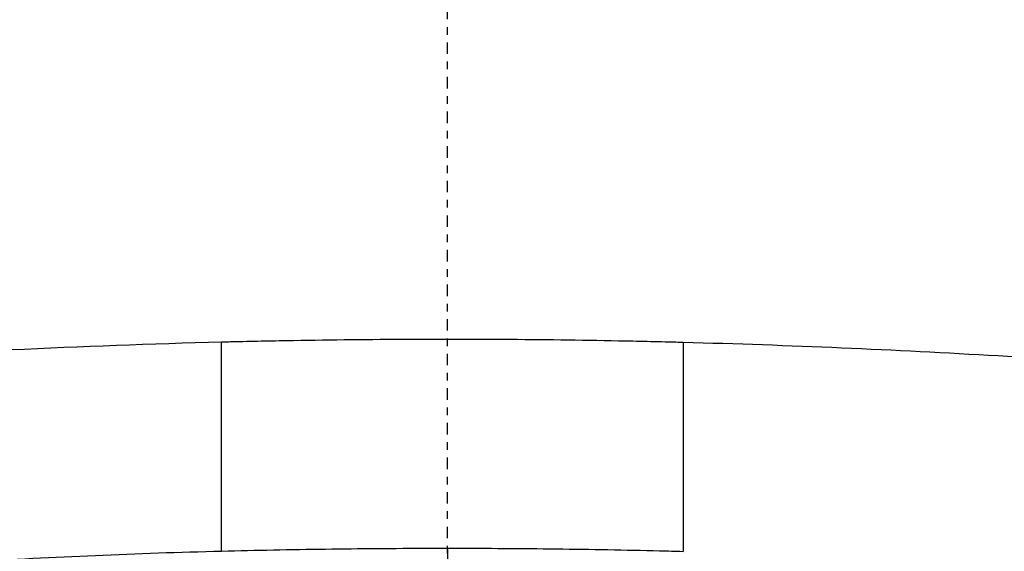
# Model space of a CAD drawing. Header units: millimetres. Extents: x 0 to 4378, y 0 to 2397.
# Tile 185 of 256: x 749 to 762, y 1724 to 1731. Entities that reach past the tile are written whole.
import ezdxf

# ---------------------------------------------------------------- set-up
doc = ezdxf.new("R2010")
doc.units = ezdxf.units.MM
doc.header["$LTSCALE"] = 0.2
doc.linetypes.add('CENTER2', pattern=[1.125, 0.75, -0.125, 0.125, -0.125])
doc.layers.add('02_Center Line', color=1, linetype='CENTER2')

# ---------------------------------------------------------------- blocks, each defined once
blk = doc.blocks.new('Blk$A14R2-0W24V')
blk.add_line((0.009, 1223.406), (0.009, 1223.946))
blk.add_ellipse((-2.97, 1243.63), major_axis=(0.015, -45.288), ratio=0.000767, start_param=1.120257, end_param=1.185998)
for points, knots in [([(-31.278, 1217.746), (-31.323, 1217.795), (-31.367, 1217.844), (-31.458, 1217.951), (-31.504, 1218.009), (-31.634, 1218.184), (-31.709, 1218.302), (-31.838, 1218.544), (-31.89, 1218.666), (-31.966, 1218.909), (-31.991, 1219.03), (-32.028, 1219.396), (-31.998, 1219.64), (-31.835, 1220.109), (-31.704, 1220.334), (-31.459, 1220.665), (-31.363, 1220.78), (-30.35, 1221.839), (-28.634, 1222.72), (-25.88, 1223.606), (-25.568, 1223.701), (-25.085, 1223.842), (-24.922, 1223.888), (-23.419, 1224.303), (-21.922, 1224.643), (-19.683, 1225.062), (-19.056, 1225.171), (-17.28, 1225.457), (-16.097, 1225.624), (-13.032, 1225.998), (-11.094, 1226.185), (-8.843, 1226.345), (-8.591, 1226.362), (-6.587, 1226.492), (-4.758, 1226.583), (-2.932, 1226.63)], [1.717812, 1.717812, 1.717812, 1.717812, 1.765731, 1.765731, 1.822697, 1.822697, 1.935907, 1.935907, 2.05247, 2.05247, 2.166843, 2.166843, 2.399096, 2.399096, 2.616669, 2.616669, 2.736228, 2.736228, 3.700499, 3.700499, 3.819408, 3.819408, 3.878521, 3.878521, 4.356179, 4.356179, 4.534962, 4.534962, 4.848781, 4.848781, 5.320636, 5.320636, 5.379891, 5.379891, 5.794291, 5.794291, 5.794291, 5.794291]), ([(-2.932, 1226.63), (-2.907, 1226.63), (-2.875, 1226.631), (-2.808, 1226.633), (-2.777, 1226.634), (-2.683, 1226.636), (-2.621, 1226.637), (-2.434, 1226.641), (-2.309, 1226.644), (-1.935, 1226.651), (-1.685, 1226.655), (-0.935, 1226.664), (-0.434, 1226.667), (0.569, 1226.667), (1.07, 1226.663), (1.821, 1226.653), (2.07, 1226.649), (2.445, 1226.641), (2.569, 1226.639), (2.756, 1226.634), (2.819, 1226.633), (2.912, 1226.63), (2.943, 1226.63), (3.01, 1226.628), (3.042, 1226.627), (3.068, 1226.626)], [0.000006, 0.000006, 0.000006, 0.000006, 0.0077656, 0.0077656, 0.0144608, 0.0144608, 0.0278513, 0.0278513, 0.0546324, 0.0546324, 0.1081958, 0.1081958, 0.2151263, 0.2151263, 0.321952, 0.321952, 0.3753541, 0.3753541, 0.4020519, 0.4020519, 0.4154008, 0.4154008, 0.4220656, 0.4220656, 0.4297877, 0.4297877, 0.4297877, 0.4297877]), ([(3.068, 1226.626), (4.445, 1226.59), (5.82, 1226.528), (8.493, 1226.374), (9.811, 1226.282), (13.686, 1225.941), (16.132, 1225.642), (19.871, 1225.041), (21.266, 1224.775), (22.721, 1224.448), (22.884, 1224.41), (24.294, 1224.079), (25.43, 1223.763), (27.197, 1223.178), (27.883, 1222.919), (28.947, 1222.45), (29.359, 1222.245), (30.276, 1221.726), (30.729, 1221.408), (31.169, 1221.002), (31.251, 1220.921), (31.44, 1220.715), (31.538, 1220.59), (31.704, 1220.354), (31.78, 1220.231), (31.839, 1220.112)], [0.000006, 0.000006, 0.000006, 0.000006, 0.415915, 0.415915, 0.829157, 0.829157, 1.642303, 1.642303, 2.181975, 2.181975, 2.250978, 2.250978, 2.784949, 2.784949, 3.180899, 3.180899, 3.475323, 3.475323, 3.911917, 3.911917, 4.020234, 4.020234, 4.184358, 4.184358, 4.345765, 4.345765, 4.345765, 4.345765]), ([(-20.58, 1209.976), (-20.978, 1210.103), (-21.363, 1210.234), (-22.1, 1210.503), (-22.455, 1210.642), (-23.474, 1211.066), (-24.093, 1211.361), (-25.756, 1212.276), (-26.609, 1212.927), (-27.208, 1213.643), (-27.242, 1213.686), (-27.348, 1213.822), (-27.414, 1213.914), (-27.542, 1214.109), (-27.602, 1214.21), (-27.779, 1214.55), (-27.872, 1214.799), (-27.955, 1215.187), (-27.973, 1215.325), (-27.987, 1215.598), (-27.983, 1215.733), (-27.96, 1215.939), (-27.95, 1216.008), (-27.885, 1216.351), (-27.791, 1216.624), (-27.589, 1217.024), (-27.514, 1217.152), (-27.247, 1217.554), (-27.02, 1217.824), (-26.485, 1218.355), (-26.176, 1218.614), (-25.476, 1219.123), (-25.085, 1219.372), (-24.225, 1219.857), (-23.756, 1220.093), (-23, 1220.433), (-22.743, 1220.543), (-22.345, 1220.704), (-22.211, 1220.758), (-21.808, 1220.913), (-21.527, 1221.017), (-21.09, 1221.169), (-20.941, 1221.22), (-20.212, 1221.463), (-19.619, 1221.642), (-18.44, 1221.967), (-17.871, 1222.111), (-16.256, 1222.487), (-15.17, 1222.704), (-13.191, 1223.039), (-12.316, 1223.168), (-10.749, 1223.369), (-10.065, 1223.447), (-8.335, 1223.62), (-7.274, 1223.704), (-5.659, 1223.802), (-5.117, 1223.83), (-4.028, 1223.876), (-3.482, 1223.895), (-2.932, 1223.909)], [0.000017, 0.000017, 0.000017, 0.000017, 0.176039, 0.176039, 0.352436, 0.352436, 0.705321, 0.705321, 1.409825, 1.409825, 1.455442, 1.455442, 1.551535, 1.551535, 1.656164, 1.656164, 1.900706, 1.900706, 2.034322, 2.034322, 2.163764, 2.163764, 2.23071, 2.23071, 2.493873, 2.493873, 2.618927, 2.618927, 2.888841, 2.888841, 3.15547, 3.15547, 3.421439, 3.421439, 3.688226, 3.688226, 3.819032, 3.819032, 3.88401, 3.88401, 4.01084, 4.01084, 4.07486, 4.07486, 4.323328, 4.323328, 4.540387, 4.540387, 4.920961, 4.920961, 5.206452, 5.206452, 5.420954, 5.420954, 5.743111, 5.743111, 5.904, 5.904, 6.064928, 6.064928, 6.064928, 6.064928]), ([(-2.932, 1223.909), (-2.484, 1223.92), (-2.033, 1223.929), (-1.582, 1223.935), (-1.137, 1223.941), (-0.69, 1223.945), (-0.244, 1223.945), (-0.159, 1223.946), (-0.075, 1223.946), (0.009, 1223.946)], [0.000002, 0.000002, 0.000002, 0.000002, 0.4596165, 0.4596165, 0.4596165, 0.914072, 0.914072, 0.914072, 1, 1, 1, 1]), ([(0.009, 1223.946), (0.029, 1223.946), (0.048, 1223.946), (0.068, 1223.946), (0.518, 1223.945), (0.967, 1223.943), (1.417, 1223.937), (1.866, 1223.932), (2.314, 1223.924), (2.762, 1223.913), (2.864, 1223.911), (2.966, 1223.908), (3.068, 1223.905)], [0, 0, 0, 0, 0.0191249, 0.0191249, 0.0191249, 0.4594191, 0.4594191, 0.4594191, 0.8995911, 0.8995911, 0.8995911, 0.9999979, 0.9999979, 0.9999979, 0.9999979])]:
    blk.add_open_spline(points, degree=3, knots=knots)
blk.add_open_spline([(3.068, 1226.626), (3.068, 1225.699), (3.068, 1224.793), (3.068, 1223.905)], degree=3)
at = {"layer": '02_Center Line'}
blk.add_line((0, 1421.776), (0, -11), dxfattribs=at)

msp = doc.modelspace()

# ---------------------------------------------------------------- block references
msp.add_blockref('Blk$A14R2-0W24V', (754.283, 499.915))

doc.saveas('drawing.dxf')
